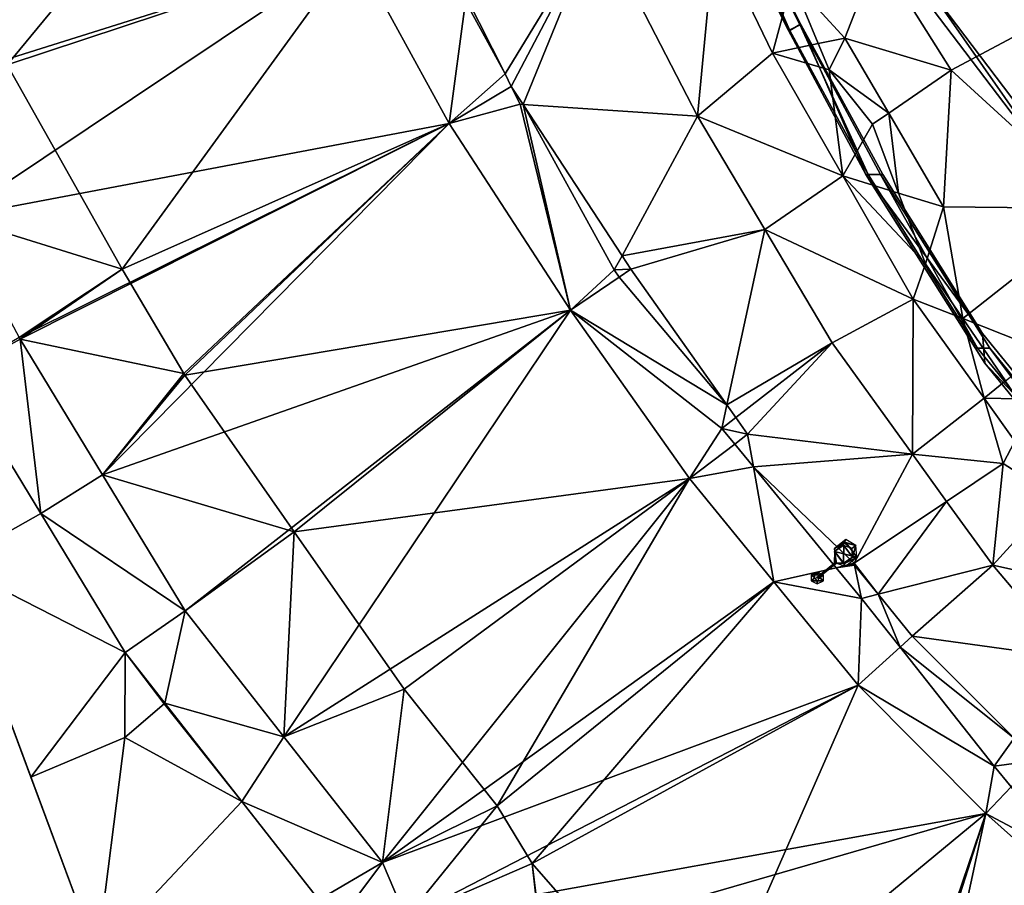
# Model space of a CAD drawing. Header units: inches. Extents: x 92348 to 92626, y 1600224 to 1600387.
# Tile 5 of 117: x 92363 to 92383, y 1600260 to 1600278. Entities that reach past the tile are written whole.
import ezdxf

# ---------------------------------------------------------------- set-up
doc = ezdxf.new("R2010")
doc.units = ezdxf.units.IN
doc.header["$MEASUREMENT"] = 0
for name, color, linetype in [('Objekter_Gjerde', 10, 'Continuous'), ('Objekter_Mast', 10, 'Continuous'), ('Objekter_Mur', 10, 'Continuous'), ('Terreng_ortofoto', 10, 'Continuous'), ('Veg', 10, 'Continuous')]:
    doc.layers.add(name, color=color, linetype=linetype)

msp = doc.modelspace()

# ---------------------------------------------------------------- linework, layer by layer
at = {"layer": 'Terreng_ortofoto'}
for points in [[(92382.357, 1600276.965, 112), (92399.277, 1600285.982, 110.94), (92380.804, 1600279.443, 112)], [(92385.571, 1600274.028, 112), (92399.277, 1600285.982, 110.94), (92382.357, 1600276.965, 112)], [(92367.745, 1600283.669, 115.41), (92358.375, 1600279.646, 115.97), (92359.821, 1600276.42, 115.82)], [(92369.679, 1600279.521, 115.21), (92367.745, 1600283.669, 115.41), (92359.821, 1600276.42, 115.82)], [(92374.846, 1600280.11, 114.97), (92372.058, 1600278.535, 115.2), (92372.883, 1600276.889, 115.042)], [(92374.846, 1600280.11, 114.97), (92372.883, 1600276.889, 115.042), (92373.016, 1600276.623, 115.016)], [(92373.265, 1600276.242, 114.989), (92374.846, 1600280.11, 114.97), (92373.016, 1600276.623, 115.016)], [(92376.971, 1600275.988, 114.75), (92374.846, 1600280.11, 114.97), (92373.265, 1600276.242, 114.989)], [(92377.337, 1600279.872, 114.88), (92374.846, 1600280.11, 114.97), (92376.971, 1600275.988, 114.75)], [(92377.337, 1600279.872, 114.88), (92376.971, 1600275.988, 114.75), (92378.563, 1600277.332, 114.71)], [(92377.337, 1600279.872, 114.88), (92378.563, 1600277.332, 114.71), (92378.985, 1600278.874, 114)], [(92369.679, 1600279.521, 115.21), (92359.821, 1600276.42, 115.82), (92361.197, 1600273.846, 115.67)], [(92369.679, 1600279.521, 115.21), (92361.197, 1600273.846, 115.67), (92371.694, 1600275.832, 115)], [(92369.679, 1600279.521, 115.21), (92371.694, 1600275.832, 115), (92372.043, 1600278.426, 115.166)], [(92380.804, 1600279.443, 112), (92378.985, 1600278.874, 114), (92380.102, 1600277.648, 113)], [(92382.357, 1600276.965, 112), (92380.804, 1600279.443, 112), (92380.102, 1600277.648, 113)], [(92378.563, 1600277.332, 114.71), (92379.537, 1600277.532, 114), (92378.985, 1600278.874, 114)], [(92380.102, 1600277.648, 113), (92378.985, 1600278.874, 114), (92379.537, 1600277.532, 114)], [(92372.043, 1600278.426, 115.166), (92371.694, 1600275.832, 115), (92372.883, 1600276.889, 115.042)], [(92372.043, 1600278.426, 115.166), (92372.883, 1600276.889, 115.042), (92372.058, 1600278.535, 115.2)], [(92380.102, 1600277.648, 113), (92379.537, 1600277.532, 114), (92379.766, 1600276.976, 114)], [(92380.102, 1600277.648, 113), (92379.766, 1600276.976, 114), (92381.033, 1600276.058, 113)], [(92382.357, 1600276.965, 112), (92380.102, 1600277.648, 113), (92381.033, 1600276.058, 113)], [(92378.563, 1600277.332, 114.71), (92376.971, 1600275.988, 114.75), (92380.058, 1600274.721, 114.43)], [(92378.563, 1600277.332, 114.71), (92379.766, 1600276.976, 114), (92379.537, 1600277.532, 114)], [(92378.563, 1600277.332, 114.71), (92380.058, 1600274.721, 114.43), (92379.766, 1600276.976, 114)], [(92380.69, 1600275.823, 114), (92381.033, 1600276.058, 113), (92379.766, 1600276.976, 114)], [(92380.69, 1600275.823, 114), (92379.766, 1600276.976, 114), (92380.058, 1600274.721, 114.43)], [(92382.357, 1600276.965, 112), (92381.033, 1600276.058, 113), (92382.199, 1600274.067, 113)], [(92385.571, 1600274.028, 112), (92382.357, 1600276.965, 112), (92382.199, 1600274.067, 113)], [(92371.694, 1600275.832, 115), (92373.016, 1600276.623, 115.016), (92372.883, 1600276.889, 115.042)], [(92371.694, 1600275.832, 115), (92373.205, 1600276.246, 114.98), (92373.016, 1600276.623, 115.016)], [(92373.205, 1600276.246, 114.98), (92373.265, 1600276.242, 114.989), (92373.016, 1600276.623, 115.016)], [(92371.694, 1600275.832, 115), (92374.273, 1600271.869, 114.55), (92373.205, 1600276.246, 114.98)], [(92373.205, 1600276.246, 114.98), (92374.273, 1600271.869, 114.55), (92373.265, 1600276.242, 114.989)], [(92376.971, 1600275.988, 114.75), (92373.265, 1600276.242, 114.989), (92375.367, 1600273.028, 114.764)], [(92373.265, 1600276.242, 114.989), (92374.273, 1600271.869, 114.55), (92375.204, 1600272.728, 114.78)], [(92373.265, 1600276.242, 114.989), (92375.204, 1600272.728, 114.78), (92375.367, 1600273.028, 114.764)], [(92376.971, 1600275.988, 114.75), (92375.367, 1600273.028, 114.764), (92378.4, 1600273.583, 114.51)], [(92376.971, 1600275.988, 114.75), (92378.4, 1600273.583, 114.51), (92380.058, 1600274.721, 114.43)], [(92380.69, 1600275.823, 114), (92381.243, 1600274.359, 114), (92381.033, 1600276.058, 113)], [(92381.033, 1600276.058, 113), (92381.243, 1600274.359, 114), (92382.199, 1600274.067, 113)], [(92371.694, 1600275.832, 115), (92361.197, 1600273.846, 115.67), (92362.563, 1600271.29, 115.52)], [(92371.694, 1600275.832, 115), (92362.563, 1600271.29, 115.52), (92362.582, 1600271.255, 115.52)], [(92371.694, 1600275.832, 115), (92362.582, 1600271.255, 115.52), (92364.331, 1600268.379, 115.37)], [(92371.694, 1600275.832, 115), (92364.331, 1600268.379, 115.37), (92374.273, 1600271.869, 114.55)], [(92380.69, 1600275.823, 114), (92380.058, 1600274.721, 114.43), (92381.243, 1600274.359, 114)], [(92380.058, 1600274.721, 114.43), (92378.4, 1600273.583, 114.51), (92381.553, 1600272.109, 114.15)], [(92380.058, 1600274.721, 114.43), (92381.553, 1600272.109, 114.15), (92381.811, 1600272.855, 114)], [(92380.058, 1600274.721, 114.43), (92381.811, 1600272.855, 114), (92381.243, 1600274.359, 114)], [(92381.243, 1600274.359, 114), (92381.811, 1600272.855, 114), (92382.199, 1600274.067, 113)], [(92381.811, 1600272.855, 114), (92382.607, 1600271.692, 114), (92382.199, 1600274.067, 113)], [(92385.571, 1600274.028, 112), (92382.199, 1600274.067, 113), (92382.607, 1600271.692, 114)], [(92385.571, 1600274.028, 112), (92382.607, 1600271.692, 114), (92384.319, 1600271.016, 113)], [(92378.4, 1600273.583, 114.51), (92375.367, 1600273.028, 114.764), (92375.556, 1600272.74, 114.744)], [(92378.4, 1600273.583, 114.51), (92375.556, 1600272.74, 114.744), (92377.594, 1600269.86, 114.429)], [(92379.83, 1600271.179, 114.27), (92378.4, 1600273.583, 114.51), (92377.594, 1600269.86, 114.429)], [(92381.553, 1600272.109, 114.15), (92378.4, 1600273.583, 114.51), (92379.83, 1600271.179, 114.27)], [(92375.204, 1600272.728, 114.78), (92375.556, 1600272.74, 114.744), (92375.367, 1600273.028, 114.764)], [(92375.204, 1600272.728, 114.78), (92374.273, 1600271.869, 114.55), (92375.309, 1600272.573, 114.762)], [(92375.204, 1600272.728, 114.78), (92375.309, 1600272.573, 114.762), (92375.556, 1600272.74, 114.744)], [(92377.594, 1600269.86, 114.429), (92375.556, 1600272.74, 114.744), (92375.309, 1600272.573, 114.762)], [(92381.811, 1600272.855, 114), (92381.553, 1600272.109, 114.15), (92382.607, 1600271.692, 114)], [(92377.594, 1600269.86, 114.429), (92375.309, 1600272.573, 114.762), (92374.273, 1600271.869, 114.55)], [(92381.553, 1600272.109, 114.15), (92379.83, 1600271.179, 114.27), (92381.536, 1600268.818, 114.065)], [(92383.06, 1600270.007, 114), (92381.553, 1600272.109, 114.15), (92381.536, 1600268.818, 114.065)], [(92383.06, 1600270.007, 114), (92382.607, 1600271.692, 114), (92381.553, 1600272.109, 114.15)], [(92374.273, 1600271.869, 114.55), (92364.331, 1600268.379, 115.37), (92366.089, 1600265.486, 115.22)], [(92374.273, 1600271.869, 114.55), (92366.089, 1600265.486, 115.22), (92368.182, 1600262.815, 115.005)], [(92374.273, 1600271.869, 114.55), (92368.182, 1600262.815, 115.005), (92376.801, 1600268.297, 114.38)], [(92377.486, 1600269.362, 114.4), (92374.273, 1600271.869, 114.55), (92376.801, 1600268.297, 114.38)], [(92377.486, 1600269.362, 114.4), (92377.594, 1600269.86, 114.429), (92374.273, 1600271.869, 114.55)], [(92383.06, 1600270.007, 114), (92383.513, 1600270.37, 114), (92382.607, 1600271.692, 114)], [(92383.513, 1600270.37, 114), (92384.319, 1600271.016, 113), (92382.607, 1600271.692, 114)], [(92361.225, 1600270.504, 115.607), (92362.582, 1600271.255, 115.52), (92362.563, 1600271.29, 115.52)], [(92363.019, 1600267.553, 115.362), (92362.582, 1600271.255, 115.52), (92361.225, 1600270.504, 115.607)], [(92363.019, 1600267.553, 115.362), (92364.331, 1600268.379, 115.37), (92362.582, 1600271.255, 115.52)], [(92379.83, 1600271.179, 114.27), (92377.594, 1600269.86, 114.429), (92377.783, 1600269.592, 114.4)], [(92379.83, 1600271.179, 114.27), (92377.783, 1600269.592, 114.4), (92378.035, 1600269.236, 114.361)], [(92381.536, 1600268.818, 114.065), (92379.83, 1600271.179, 114.27), (92378.035, 1600269.236, 114.361)], [(92363.019, 1600267.553, 115.362), (92361.225, 1600270.504, 115.607), (92361.125, 1600266.487, 115.333)], [(92383.06, 1600270.007, 114), (92383.775, 1600269.988, 114), (92383.513, 1600270.37, 114)], [(92383.06, 1600270.007, 114), (92381.536, 1600268.818, 114.065), (92383.463, 1600268.614, 114)], [(92383.06, 1600270.007, 114), (92383.463, 1600268.614, 114), (92383.715, 1600269.094, 114)], [(92383.06, 1600270.007, 114), (92383.715, 1600269.094, 114), (92383.775, 1600269.988, 114)], [(92377.486, 1600269.362, 114.4), (92377.783, 1600269.592, 114.4), (92377.594, 1600269.86, 114.429)], [(92377.486, 1600269.362, 114.4), (92378.035, 1600269.236, 114.361), (92377.783, 1600269.592, 114.4)], [(92377.486, 1600269.362, 114.4), (92376.801, 1600268.297, 114.38), (92377.761, 1600269.027, 114.373)], [(92377.486, 1600269.362, 114.4), (92377.761, 1600269.027, 114.373), (92378.035, 1600269.236, 114.361)], [(92378.035, 1600269.236, 114.361), (92377.761, 1600269.027, 114.373), (92378.158, 1600268.544, 114.334)], [(92381.536, 1600268.818, 114.065), (92378.035, 1600269.236, 114.361), (92378.158, 1600268.544, 114.334)], [(92378.158, 1600268.544, 114.334), (92377.761, 1600269.027, 114.373), (92376.801, 1600268.297, 114.38)], [(92383.715, 1600269.094, 114), (92383.463, 1600268.614, 114), (92384.567, 1600267.906, 113.85)], [(92381.536, 1600268.818, 114.065), (92378.158, 1600268.544, 114.334), (92380.296, 1600266.498, 114)], [(92381.536, 1600268.818, 114.065), (92380.296, 1600266.498, 114), (92382.262, 1600267.812, 114)], [(92383.463, 1600268.614, 114), (92381.536, 1600268.818, 114.065), (92382.262, 1600267.812, 114)], [(92378.158, 1600268.544, 114.334), (92376.801, 1600268.297, 114.38), (92378.591, 1600266.104, 114.22)], [(92380.296, 1600266.498, 114), (92378.158, 1600268.544, 114.334), (92379.916, 1600266.405, 114.163)], [(92378.158, 1600268.544, 114.334), (92378.591, 1600266.104, 114.22), (92379.916, 1600266.405, 114.163)], [(92383.242, 1600266.456, 113.86), (92383.463, 1600268.614, 114), (92382.262, 1600267.812, 114)], [(92383.242, 1600266.456, 113.86), (92384.567, 1600267.906, 113.85), (92383.463, 1600268.614, 114)], [(92363.019, 1600267.553, 115.362), (92366.089, 1600265.486, 115.22), (92364.331, 1600268.379, 115.37)], [(92376.801, 1600268.297, 114.38), (92368.182, 1600262.815, 115.005), (92370.276, 1600260.145, 114.79)], [(92376.801, 1600268.297, 114.38), (92370.276, 1600260.145, 114.79), (92378.591, 1600266.104, 114.22)], [(92382.262, 1600267.812, 114), (92380.296, 1600266.498, 114), (92380.808, 1600265.84, 114.003)], [(92383.242, 1600266.456, 113.86), (92382.262, 1600267.812, 114), (92380.808, 1600265.84, 114.003)], [(92386.542, 1600265.728, 113.645), (92384.567, 1600267.906, 113.85), (92383.242, 1600266.456, 113.86)], [(92363.019, 1600267.553, 115.362), (92361.125, 1600266.487, 115.333), (92364.812, 1600264.602, 115.117)], [(92363.019, 1600267.553, 115.362), (92364.812, 1600264.602, 115.117), (92366.089, 1600265.486, 115.22)], [(92361.125, 1600266.487, 115.333), (92364.216, 1600258.174, 114.822), (92362.81, 1600261.956, 115)], [(92361.125, 1600266.487, 115.333), (92362.81, 1600261.956, 115), (92364.812, 1600264.602, 115.117)], [(92380.296, 1600266.498, 114), (92379.916, 1600266.405, 114.163), (92380.279, 1600266.487, 114)], [(92380.305, 1600266.456, 114), (92380.279, 1600266.487, 114), (92379.916, 1600266.405, 114.163)], [(92380.454, 1600265.75, 114.11), (92380.305, 1600266.456, 114), (92379.916, 1600266.405, 114.163)], [(92380.296, 1600266.498, 114), (92380.279, 1600266.487, 114), (92380.305, 1600266.456, 114)], [(92380.296, 1600266.498, 114), (92380.305, 1600266.456, 114), (92380.808, 1600265.84, 114.003)], [(92380.454, 1600265.75, 114.11), (92380.808, 1600265.84, 114.003), (92380.305, 1600266.456, 114)], [(92383.242, 1600266.456, 113.86), (92380.808, 1600265.84, 114.003), (92381.533, 1600264.951, 114.006)], [(92383.242, 1600266.456, 113.86), (92381.533, 1600264.951, 114.006), (92384.917, 1600264.486, 113.665)], [(92386.542, 1600265.728, 113.645), (92383.242, 1600266.456, 113.86), (92384.917, 1600264.486, 113.665)], [(92380.454, 1600265.75, 114.11), (92379.916, 1600266.405, 114.163), (92378.591, 1600266.104, 114.22)], [(92378.591, 1600266.104, 114.22), (92370.276, 1600260.145, 114.79), (92380.381, 1600263.911, 114.06)], [(92380.454, 1600265.75, 114.11), (92378.591, 1600266.104, 114.22), (92380.381, 1600263.911, 114.06)], [(92380.454, 1600265.75, 114.11), (92381.273, 1600264.716, 114.04), (92380.808, 1600265.84, 114.003)], [(92380.808, 1600265.84, 114.003), (92381.273, 1600264.716, 114.04), (92381.533, 1600264.951, 114.006)], [(92380.454, 1600265.75, 114.11), (92380.381, 1600263.911, 114.06), (92381.273, 1600264.716, 114.04)], [(92365.654, 1600263.529, 115), (92366.089, 1600265.486, 115.22), (92364.812, 1600264.602, 115.117)], [(92365.654, 1600263.529, 115), (92368.182, 1600262.815, 115.005), (92366.089, 1600265.486, 115.22)], [(92383.696, 1600262.783, 113.802), (92381.533, 1600264.951, 114.006), (92381.273, 1600264.716, 114.04)], [(92383.696, 1600262.783, 113.802), (92384.917, 1600264.486, 113.665), (92381.533, 1600264.951, 114.006)], [(92364.805, 1600262.797, 115), (92364.812, 1600264.602, 115.117), (92362.81, 1600261.956, 115)], [(92365.639, 1600263.516, 115), (92364.812, 1600264.602, 115.117), (92364.805, 1600262.797, 115)], [(92365.654, 1600263.529, 115), (92364.812, 1600264.602, 115.117), (92365.639, 1600263.516, 115)], [(92383.272, 1600262.192, 113.87), (92381.273, 1600264.716, 114.04), (92380.381, 1600263.911, 114.06)], [(92383.696, 1600262.783, 113.802), (92381.273, 1600264.716, 114.04), (92383.272, 1600262.192, 113.87)], [(92370.276, 1600260.145, 114.79), (92370.779, 1600258.962, 114.72), (92380.381, 1600263.911, 114.06)], [(92383.099, 1600261.186, 113.7), (92380.381, 1600263.911, 114.06), (92370.779, 1600258.962, 114.72)], [(92383.272, 1600262.192, 113.87), (92380.381, 1600263.911, 114.06), (92383.099, 1600261.186, 113.7)], [(92367.292, 1600261.439, 114.914), (92365.654, 1600263.529, 115), (92365.639, 1600263.516, 115)], [(92367.292, 1600261.439, 114.914), (92368.182, 1600262.815, 115.005), (92365.654, 1600263.529, 115)], [(92367.292, 1600261.439, 114.914), (92365.639, 1600263.516, 115), (92364.805, 1600262.797, 115)], [(92364.216, 1600258.174, 114.822), (92364.805, 1600262.797, 115), (92362.81, 1600261.956, 115)], [(92367.292, 1600261.439, 114.914), (92364.805, 1600262.797, 115), (92364.216, 1600258.174, 114.822)], [(92370.276, 1600260.145, 114.79), (92368.182, 1600262.815, 115.005), (92367.292, 1600261.439, 114.914)], [(92383.696, 1600262.783, 113.802), (92383.272, 1600262.192, 113.87), (92384.164, 1600262.313, 113.758)], [(92383.272, 1600262.192, 113.87), (92383.632, 1600261.75, 113.819), (92384.164, 1600262.313, 113.758)], [(92383.272, 1600262.192, 113.87), (92383.099, 1600261.186, 113.7), (92383.632, 1600261.75, 113.819)], [(92383.632, 1600261.75, 113.819), (92383.099, 1600261.186, 113.7), (92384.863, 1600260.243, 113.645)], [(92368.93, 1600259.35, 114.829), (92367.292, 1600261.439, 114.914), (92364.216, 1600258.174, 114.822)], [(92370.276, 1600260.145, 114.79), (92367.292, 1600261.439, 114.914), (92368.93, 1600259.35, 114.829)], [(92383.099, 1600261.186, 113.7), (92370.779, 1600258.962, 114.72), (92370.657, 1600257.585, 114.64)], [(92383.099, 1600261.186, 113.7), (92370.657, 1600257.585, 114.64), (92378.877, 1600247.986, 113.92)], [(92383.099, 1600261.186, 113.7), (92378.877, 1600247.986, 113.92), (92380.292, 1600248.173, 113.8)], [(92385.569, 1600258.986, 113.5), (92383.099, 1600261.186, 113.7), (92380.292, 1600248.173, 113.8)], [(92385.569, 1600258.986, 113.5), (92384.863, 1600260.243, 113.645), (92383.099, 1600261.186, 113.7)], [(92370.276, 1600260.145, 114.79), (92368.93, 1600259.35, 114.829), (92369.201, 1600258.712, 114.772)], [(92370.276, 1600260.145, 114.79), (92369.201, 1600258.712, 114.772), (92370.779, 1600258.962, 114.72)]]:
    msp.add_3dface(points, dxfattribs=at)
at = {"layer": 'Veg', "color": 7}
for points in [[(92360.972, 1600280.1, 115.935), (92362.308, 1600277.082, 115.8), (92367.745, 1600283.669, 115.41)], [(92367.745, 1600283.669, 115.41), (92362.308, 1600277.082, 115.8), (92369.679, 1600279.521, 115.21)], [(92362.308, 1600277.082, 115.8), (92364.748, 1600272.742, 115.43), (92369.679, 1600279.521, 115.21)], [(92369.679, 1600279.521, 115.21), (92364.748, 1600272.742, 115.43), (92371.694, 1600275.832, 115)], [(92362.308, 1600277.082, 115.8), (92361.197, 1600273.846, 115.67), (92364.748, 1600272.742, 115.43)], [(92364.748, 1600272.742, 115.43), (92366.056, 1600270.527, 115.31), (92371.694, 1600275.832, 115)], [(92366.056, 1600270.527, 115.31), (92366.077, 1600270.494, 115.31), (92371.694, 1600275.832, 115)], [(92371.694, 1600275.832, 115), (92366.077, 1600270.494, 115.31), (92374.273, 1600271.869, 114.55)], [(92361.197, 1600273.846, 115.67), (92362.563, 1600271.29, 115.52), (92364.748, 1600272.742, 115.43)], [(92362.563, 1600271.29, 115.52), (92362.582, 1600271.255, 115.52), (92364.748, 1600272.742, 115.43)], [(92364.748, 1600272.742, 115.43), (92362.582, 1600271.255, 115.52), (92366.056, 1600270.527, 115.31)], [(92366.077, 1600270.494, 115.31), (92368.404, 1600267.168, 114.93), (92374.273, 1600271.869, 114.55)], [(92374.273, 1600271.869, 114.55), (92368.404, 1600267.168, 114.93), (92376.801, 1600268.297, 114.38)], [(92362.582, 1600271.255, 115.52), (92364.331, 1600268.379, 115.37), (92366.056, 1600270.527, 115.31)], [(92366.056, 1600270.527, 115.31), (92364.331, 1600268.379, 115.37), (92366.077, 1600270.494, 115.31)], [(92366.077, 1600270.494, 115.31), (92364.331, 1600268.379, 115.37), (92368.404, 1600267.168, 114.93)], [(92364.331, 1600268.379, 115.37), (92366.089, 1600265.486, 115.22), (92368.404, 1600267.168, 114.93)], [(92368.404, 1600267.168, 114.93), (92370.743, 1600263.827, 114.55), (92376.801, 1600268.297, 114.38)], [(92370.743, 1600263.827, 114.55), (92372.716, 1600261.349, 114.4), (92376.801, 1600268.297, 114.38)], [(92376.801, 1600268.297, 114.38), (92372.716, 1600261.349, 114.4), (92378.591, 1600266.104, 114.22)], [(92366.089, 1600265.486, 115.22), (92368.182, 1600262.815, 115.005), (92368.404, 1600267.168, 114.93)], [(92368.404, 1600267.168, 114.93), (92368.182, 1600262.815, 115.005), (92370.743, 1600263.827, 114.55)], [(92372.716, 1600261.349, 114.4), (92373.458, 1600260.121, 114.38), (92378.591, 1600266.104, 114.22)], [(92378.591, 1600266.104, 114.22), (92373.458, 1600260.121, 114.38), (92380.381, 1600263.911, 114.06)], [(92368.182, 1600262.815, 115.005), (92370.276, 1600260.145, 114.79), (92370.743, 1600263.827, 114.55)], [(92370.743, 1600263.827, 114.55), (92370.276, 1600260.145, 114.79), (92372.716, 1600261.349, 114.4)], [(92373.458, 1600260.121, 114.38), (92376.966, 1600256.122, 114.143), (92380.381, 1600263.911, 114.06)], [(92380.381, 1600263.911, 114.06), (92376.966, 1600256.122, 114.143), (92383.099, 1600261.186, 113.7)], [(92370.276, 1600260.145, 114.79), (92370.779, 1600258.962, 114.72), (92372.716, 1600261.349, 114.4)], [(92372.716, 1600261.349, 114.4), (92370.779, 1600258.962, 114.72), (92373.458, 1600260.121, 114.38)], [(92376.966, 1600256.122, 114.143), (92380.359, 1600253.148, 113.857), (92383.099, 1600261.186, 113.7)], [(92383.099, 1600261.186, 113.7), (92380.359, 1600253.148, 113.857), (92385.569, 1600258.986, 113.5)], [(92373.458, 1600260.121, 114.38), (92370.779, 1600258.962, 114.72), (92373.572, 1600259.117, 114.43)], [(92373.458, 1600260.121, 114.38), (92373.589, 1600259.084, 114.43), (92376.966, 1600256.122, 114.143)], [(92373.458, 1600260.121, 114.38), (92373.572, 1600259.117, 114.43), (92373.589, 1600259.084, 114.43)]]:
    msp.add_3dface(points, dxfattribs=at)

# ---------------------------------------------------------------- meshes
at = {"layer": 'Objekter_Gjerde', "color": 24, "true_color": 0xaa170d}
mesh = msp.add_polyface(dxfattribs=at)
corners = [(92380.906, 1600274.75, 114.09), (92380.547, 1600274.75, 114.239), (92383.027, 1600271.375, 113.84), (92379.168, 1600277.938, 114.136), (92376.758, 1600282.062, 114.699), (92374.988, 1600287, 114.812), (92374.59, 1600287.125, 115.107), (92378.902, 1600277.812, 114.355), (92377.07, 1600282.062, 114.454), (92379.168, 1600277.938, 117.37), (92380.906, 1600274.75, 117.18), (92374.988, 1600287, 117.92), (92377.07, 1600282.062, 117.62), (92383.027, 1600271.375, 116.77), (92383.074, 1600270.75, 116.77), (92380.547, 1600274.75, 117.18), (92378.902, 1600277.812, 117.37), (92376.758, 1600282.062, 117.62), (92374.59, 1600287.125, 117.92), (92383.074, 1600270.75, 114.033)]
mesh.append_faces([[corners[k] for k in face] for face in [(0, 1, 2), (0, 3, 1), (4, 5, 6), (7, 8, 4), (3, 8, 7), (3, 7, 1), (4, 8, 5), (9, 10, 3), (10, 0, 3), (11, 12, 5), (12, 8, 5), (12, 9, 8), (9, 3, 8), (9, 10, 3), (10, 0, 3), (10, 13, 0), (13, 2, 0), (14, 15, 1), (15, 16, 7), (15, 7, 1), (16, 17, 4), (16, 4, 7), (17, 18, 6), (17, 6, 4), (11, 12, 5), (12, 8, 5), (12, 9, 8), (9, 3, 8), (10, 13, 0), (13, 2, 0), (11, 18, 17), (10, 15, 13), (12, 17, 16), (10, 9, 15), (9, 16, 15), (15, 14, 13), (9, 12, 16), (11, 17, 12), (11, 18, 17), (10, 15, 13), (12, 17, 16), (10, 9, 15), (9, 16, 15), (15, 14, 13), (9, 12, 16), (11, 17, 12), (0, 1, 2), (0, 3, 1), (4, 5, 6), (7, 8, 4), (3, 8, 7), (3, 7, 1), (1, 19, 2), (4, 8, 5), (14, 15, 1), (15, 16, 7), (15, 7, 1), (16, 17, 4), (16, 4, 7), (17, 18, 6), (17, 6, 4)]], dxfattribs={"color": 25})
mesh = msp.add_polyface(dxfattribs=at)
corners = [(92380.906, 1600274.75, 114.09), (92380.547, 1600274.75, 114.239), (92383.027, 1600271.375, 113.84), (92379.168, 1600277.938, 114.136), (92376.758, 1600282.062, 114.699), (92374.988, 1600287, 114.812), (92374.59, 1600287.125, 115.107), (92378.902, 1600277.812, 114.355), (92377.07, 1600282.062, 114.454), (92379.168, 1600277.938, 117.37), (92380.906, 1600274.75, 117.18), (92374.988, 1600287, 117.92), (92377.07, 1600282.062, 117.62), (92383.027, 1600271.375, 116.77), (92383.074, 1600270.75, 116.77), (92380.547, 1600274.75, 117.18), (92378.902, 1600277.812, 117.37), (92376.758, 1600282.062, 117.62), (92374.59, 1600287.125, 117.92), (92383.074, 1600270.75, 114.033)]
mesh.append_faces([[corners[k] for k in face] for face in [(0, 1, 2), (0, 3, 1), (4, 5, 6), (7, 8, 4), (3, 8, 7), (3, 7, 1), (4, 8, 5), (9, 10, 3), (10, 0, 3), (11, 12, 5), (12, 8, 5), (12, 9, 8), (9, 3, 8), (9, 10, 3), (10, 0, 3), (10, 13, 0), (13, 2, 0), (14, 15, 1), (15, 16, 7), (15, 7, 1), (16, 17, 4), (16, 4, 7), (17, 18, 6), (17, 6, 4), (11, 12, 5), (12, 8, 5), (12, 9, 8), (9, 3, 8), (10, 13, 0), (13, 2, 0), (11, 18, 17), (10, 15, 13), (12, 17, 16), (10, 9, 15), (9, 16, 15), (15, 14, 13), (9, 12, 16), (11, 17, 12), (11, 18, 17), (10, 15, 13), (12, 17, 16), (10, 9, 15), (9, 16, 15), (15, 14, 13), (9, 12, 16), (11, 17, 12), (0, 1, 2), (0, 3, 1), (4, 5, 6), (7, 8, 4), (3, 8, 7), (3, 7, 1), (1, 19, 2), (4, 8, 5), (14, 15, 1), (15, 16, 7), (15, 7, 1), (16, 17, 4), (16, 4, 7), (17, 18, 6), (17, 6, 4)]])
mesh = msp.add_polyface(dxfattribs=at)
corners = [(92390.23, 1600263, 113.128), (92393.578, 1600259.438, 112.909), (92393.891, 1600259.562, 112.758), (92386.441, 1600267.188, 113.152), (92389.918, 1600262.875, 113.223), (92383.027, 1600271.375, 113.84), (92383.074, 1600270.75, 114.033), (92380.547, 1600274.75, 114.239), (92386.074, 1600267.062, 113.312), (92396.922, 1600256.812, 112.675), (92383.027, 1600271.375, 116.77), (92386.441, 1600267.188, 116.47), (92390.23, 1600263, 116.05), (92393.891, 1600259.562, 115.72), (92397.172, 1600257.062, 114.99), (92396.922, 1600256.812, 114.99), (92393.578, 1600259.438, 115.72), (92389.918, 1600262.875, 116.05), (92386.074, 1600267.062, 116.47), (92383.074, 1600270.75, 116.77)]
mesh.append_faces([[corners[k] for k in face] for face in [(0, 1, 2), (3, 4, 0), (3, 5, 6), (7, 6, 5), (3, 6, 8), (3, 8, 4), (0, 4, 1), (2, 1, 9), (10, 11, 5), (11, 3, 5), (11, 12, 3), (12, 0, 3), (12, 13, 0), (13, 2, 0), (13, 14, 2), (15, 16, 1), (15, 1, 9), (16, 17, 4), (16, 4, 1), (17, 18, 8), (17, 8, 4), (18, 19, 6), (18, 6, 8), (19, 7, 6), (10, 11, 5), (11, 3, 5), (11, 12, 3), (12, 0, 3), (12, 13, 0), (13, 2, 0), (13, 14, 2), (12, 16, 13), (11, 17, 12), (10, 19, 11), (11, 19, 18), (11, 18, 17), (12, 17, 16), (13, 16, 15), (12, 16, 13), (11, 17, 12), (10, 19, 11), (11, 19, 18), (11, 18, 17), (12, 17, 16), (13, 16, 15), (0, 1, 2), (3, 4, 0), (3, 5, 6), (3, 6, 8), (3, 8, 4), (0, 4, 1), (2, 1, 9), (15, 16, 1), (15, 1, 9), (16, 17, 4), (16, 4, 1), (17, 18, 8), (17, 8, 4), (18, 19, 6), (18, 6, 8), (19, 7, 6)]], dxfattribs={"color": 25})
mesh = msp.add_polyface(dxfattribs=at)
corners = [(92390.23, 1600263, 113.128), (92393.578, 1600259.438, 112.909), (92393.891, 1600259.562, 112.758), (92386.441, 1600267.188, 113.152), (92389.918, 1600262.875, 113.223), (92383.027, 1600271.375, 113.84), (92383.074, 1600270.75, 114.033), (92380.547, 1600274.75, 114.239), (92386.074, 1600267.062, 113.312), (92396.922, 1600256.812, 112.675), (92383.027, 1600271.375, 116.77), (92386.441, 1600267.188, 116.47), (92390.23, 1600263, 116.05), (92393.891, 1600259.562, 115.72), (92397.172, 1600257.062, 114.99), (92396.922, 1600256.812, 114.99), (92393.578, 1600259.438, 115.72), (92389.918, 1600262.875, 116.05), (92386.074, 1600267.062, 116.47), (92383.074, 1600270.75, 116.77)]
mesh.append_faces([[corners[k] for k in face] for face in [(0, 1, 2), (3, 4, 0), (3, 5, 6), (7, 6, 5), (3, 6, 8), (3, 8, 4), (0, 4, 1), (2, 1, 9), (10, 11, 5), (11, 3, 5), (11, 12, 3), (12, 0, 3), (12, 13, 0), (13, 2, 0), (13, 14, 2), (15, 16, 1), (15, 1, 9), (16, 17, 4), (16, 4, 1), (17, 18, 8), (17, 8, 4), (18, 19, 6), (18, 6, 8), (19, 7, 6), (10, 11, 5), (11, 3, 5), (11, 12, 3), (12, 0, 3), (12, 13, 0), (13, 2, 0), (13, 14, 2), (12, 16, 13), (11, 17, 12), (10, 19, 11), (11, 19, 18), (11, 18, 17), (12, 17, 16), (13, 16, 15), (12, 16, 13), (11, 17, 12), (10, 19, 11), (11, 19, 18), (11, 18, 17), (12, 17, 16), (13, 16, 15), (0, 1, 2), (3, 4, 0), (3, 5, 6), (3, 6, 8), (3, 8, 4), (0, 4, 1), (2, 1, 9), (15, 16, 1), (15, 1, 9), (16, 17, 4), (16, 4, 1), (17, 18, 8), (17, 8, 4), (18, 19, 6), (18, 6, 8), (19, 7, 6)]])
at = {"layer": 'Objekter_Mast', "color": 24, "true_color": 0xaa170d}
mesh = msp.add_polyface(dxfattribs=at)
corners = [(92379.566, 1600266.188, 124.15), (92379.645, 1600266.125, 114.176), (92379.645, 1600266.25, 114.176), (92379.566, 1600266.25, 124.15), (92379.609, 1600266.25, 123.85), (92379.535, 1600266.188, 123.73), (92379.922, 1600266.5, 123.85), (92379.918, 1600266.5, 123.97), (92379.516, 1600266.125, 124.15), (92379.387, 1600266.125, 114.176), (92379.516, 1600266.062, 114.176), (92379.465, 1600266.188, 124.15), (92379.387, 1600266.25, 114.176), (92379.465, 1600266.25, 124.15), (92379.516, 1600266.312, 114.176), (92379.516, 1600266.25, 124.15), (92379.578, 1600266.25, 123.85), (92379.496, 1600266.188, 123.73), (92379.516, 1600266.188, 123.73), (92379.594, 1600266.25, 123.85), (92380.082, 1600266.938, 124.099), (92380.336, 1600266.875, 124.03), (92380.125, 1600267, 123.979), (92380.25, 1600266.812, 124.15), (92379.887, 1600266.5, 123.97), (92379.887, 1600266.75, 124.024), (92380.07, 1600266.5, 124.024), (92380.082, 1600266.875, 124.099), (92380.266, 1600266.625, 124.099), (92380.109, 1600266.5, 123.904), (92379.883, 1600266.5, 123.85), (92380.355, 1600266.625, 123.979), (92379.883, 1600266.812, 123.904), (92379.883, 1600266.75, 123.904), (92380.125, 1600266.938, 123.979), (92380.113, 1600266.438, 123.904)]
mesh.append_faces([[corners[k] for k in face] for face in [(31, 21, 34), (30, 5, 6), (6, 35, 33), (35, 31, 33), (33, 31, 34), (33, 30, 6), (5, 30, 18), (30, 17, 18), (4, 19, 5), (19, 18, 5), (11, 13, 12), (11, 12, 9), (19, 16, 18), (16, 17, 18), (31, 21, 34), (30, 5, 6), (6, 35, 33), (35, 31, 33), (33, 31, 34), (33, 30, 6), (5, 30, 18), (30, 17, 18), (28, 26, 29), (28, 29, 31), (25, 20, 32), (20, 22, 32), (0, 8, 1), (8, 10, 1), (8, 11, 9), (8, 9, 10), (24, 25, 30), (25, 32, 30), (27, 28, 23), (24, 4, 7), (7, 26, 25), (26, 28, 27), (26, 27, 25), (7, 25, 24), (4, 24, 19), (24, 16, 19), (13, 15, 14), (13, 14, 12), (13, 15, 14), (13, 14, 12), (16, 24, 30), (16, 30, 17), (19, 16, 18), (16, 17, 18), (7, 4, 6), (4, 5, 6), (23, 28, 21), (28, 31, 21), (4, 19, 5), (19, 18, 5), (26, 7, 29), (7, 6, 29), (11, 13, 12), (11, 12, 9), (24, 25, 30), (25, 32, 30), (15, 3, 14), (3, 2, 14), (20, 23, 21), (20, 21, 22), (27, 28, 23), (24, 4, 7), (7, 26, 25), (26, 28, 27), (26, 27, 25), (7, 25, 24), (4, 24, 19), (24, 16, 19), (28, 26, 29), (28, 29, 31), (23, 28, 21), (28, 31, 21), (3, 0, 2), (0, 1, 2), (15, 3, 14), (3, 2, 14), (23, 28, 21), (28, 31, 21), (25, 20, 32), (20, 22, 32), (25, 20, 32), (20, 22, 32), (31, 21, 34), (30, 5, 6), (6, 35, 33), (35, 31, 33), (33, 31, 34), (33, 30, 6), (5, 30, 18), (30, 17, 18), (3, 0, 2), (0, 1, 2), (0, 8, 1), (8, 10, 1), (16, 24, 30), (16, 30, 17), (20, 23, 21), (20, 21, 22), (24, 25, 30), (25, 32, 30), (4, 19, 5), (19, 18, 5), (28, 26, 29), (28, 29, 31), (26, 7, 29), (7, 6, 29), (7, 4, 6), (4, 5, 6), (16, 24, 30), (16, 30, 17), (26, 7, 29), (7, 6, 29), (27, 28, 23), (24, 4, 7), (7, 26, 25), (26, 28, 27), (26, 27, 25), (7, 25, 24), (4, 24, 19), (24, 16, 19), (20, 23, 21), (20, 21, 22), (8, 11, 9), (8, 9, 10), (0, 8, 1), (8, 10, 1), (19, 16, 18), (16, 17, 18), (13, 15, 14), (13, 14, 12), (15, 3, 14), (3, 2, 14), (11, 13, 12), (11, 12, 9), (8, 11, 9), (8, 9, 10), (7, 4, 6), (4, 5, 6), (3, 0, 2), (0, 1, 2)]], dxfattribs={"color": 34})
mesh = msp.add_polyface(dxfattribs=at)
corners = [(92379.566, 1600266.188, 124.15), (92379.645, 1600266.125, 114.176), (92379.645, 1600266.25, 114.176), (92379.566, 1600266.25, 124.15), (92379.609, 1600266.25, 123.85), (92379.535, 1600266.188, 123.73), (92379.922, 1600266.5, 123.85), (92379.918, 1600266.5, 123.97), (92379.516, 1600266.125, 124.15), (92379.387, 1600266.125, 114.176), (92379.516, 1600266.062, 114.176), (92379.465, 1600266.188, 124.15), (92379.387, 1600266.25, 114.176), (92379.465, 1600266.25, 124.15), (92379.516, 1600266.312, 114.176), (92379.516, 1600266.25, 124.15), (92379.578, 1600266.25, 123.85), (92379.496, 1600266.188, 123.73), (92379.516, 1600266.188, 123.73), (92379.594, 1600266.25, 123.85), (92380.082, 1600266.938, 124.099), (92380.336, 1600266.875, 124.03), (92380.125, 1600267, 123.979), (92380.25, 1600266.812, 124.15), (92379.887, 1600266.5, 123.97), (92379.887, 1600266.75, 124.024), (92380.07, 1600266.5, 124.024), (92380.082, 1600266.875, 124.099), (92380.266, 1600266.625, 124.099), (92380.109, 1600266.5, 123.904), (92379.883, 1600266.5, 123.85), (92380.355, 1600266.625, 123.979), (92379.883, 1600266.812, 123.904), (92379.883, 1600266.75, 123.904), (92380.125, 1600266.938, 123.979), (92380.113, 1600266.438, 123.904)]
mesh.append_faces([[corners[k] for k in face] for face in [(31, 21, 34), (30, 5, 6), (6, 35, 33), (35, 31, 33), (33, 31, 34), (33, 30, 6), (5, 30, 18), (30, 17, 18), (4, 19, 5), (19, 18, 5), (11, 13, 12), (11, 12, 9), (19, 16, 18), (16, 17, 18), (31, 21, 34), (30, 5, 6), (6, 35, 33), (35, 31, 33), (33, 31, 34), (33, 30, 6), (5, 30, 18), (30, 17, 18), (28, 26, 29), (28, 29, 31), (25, 20, 32), (20, 22, 32), (0, 8, 1), (8, 10, 1), (8, 11, 9), (8, 9, 10), (24, 25, 30), (25, 32, 30), (27, 28, 23), (24, 4, 7), (7, 26, 25), (26, 28, 27), (26, 27, 25), (7, 25, 24), (4, 24, 19), (24, 16, 19), (13, 15, 14), (13, 14, 12), (13, 15, 14), (13, 14, 12), (16, 24, 30), (16, 30, 17), (19, 16, 18), (16, 17, 18), (7, 4, 6), (4, 5, 6), (23, 28, 21), (28, 31, 21), (4, 19, 5), (19, 18, 5), (26, 7, 29), (7, 6, 29), (11, 13, 12), (11, 12, 9), (24, 25, 30), (25, 32, 30), (15, 3, 14), (3, 2, 14), (20, 23, 21), (20, 21, 22), (27, 28, 23), (24, 4, 7), (7, 26, 25), (26, 28, 27), (26, 27, 25), (7, 25, 24), (4, 24, 19), (24, 16, 19), (28, 26, 29), (28, 29, 31), (23, 28, 21), (28, 31, 21), (3, 0, 2), (0, 1, 2), (15, 3, 14), (3, 2, 14), (23, 28, 21), (28, 31, 21), (25, 20, 32), (20, 22, 32), (25, 20, 32), (20, 22, 32), (31, 21, 34), (30, 5, 6), (6, 35, 33), (35, 31, 33), (33, 31, 34), (33, 30, 6), (5, 30, 18), (30, 17, 18), (3, 0, 2), (0, 1, 2), (0, 8, 1), (8, 10, 1), (16, 24, 30), (16, 30, 17), (20, 23, 21), (20, 21, 22), (24, 25, 30), (25, 32, 30), (4, 19, 5), (19, 18, 5), (28, 26, 29), (28, 29, 31), (26, 7, 29), (7, 6, 29), (7, 4, 6), (4, 5, 6), (16, 24, 30), (16, 30, 17), (26, 7, 29), (7, 6, 29), (27, 28, 23), (24, 4, 7), (7, 26, 25), (26, 28, 27), (26, 27, 25), (7, 25, 24), (4, 24, 19), (24, 16, 19), (20, 23, 21), (20, 21, 22), (8, 11, 9), (8, 9, 10), (0, 8, 1), (8, 10, 1), (19, 16, 18), (16, 17, 18), (13, 15, 14), (13, 14, 12), (15, 3, 14), (3, 2, 14), (11, 13, 12), (11, 12, 9), (8, 11, 9), (8, 9, 10), (7, 4, 6), (4, 5, 6), (3, 0, 2), (0, 1, 2)]])
at = {"layer": 'Objekter_Mur', "color": 24, "true_color": 0xaa170d}
mesh = msp.add_polyface(dxfattribs=at)
corners = [(92389.395, 1600269.062, 112.107), (92389.582, 1600269.188, 112.052), (92387.727, 1600271.438, 112.023), (92387.336, 1600271.562, 112.087), (92384.98, 1600274.625, 111.992), (92384.73, 1600274.625, 112.037), (92381.551, 1600278.812, 111.97), (92381.809, 1600278.812, 111.964), (92380.754, 1600280.875, 111.966), (92380.559, 1600280.75, 111.971), (92381.227, 1600290.688, 111.91), (92381.008, 1600290.812, 111.91), (92380.785, 1600290.312, 111.997), (92380.324, 1600281.625, 111.974), (92380.52, 1600282.688, 111.957), (92380.277, 1600282.688, 111.964), (92380.688, 1600287.375, 111.958), (92381.027, 1600290.188, 111.969), (92380.93, 1600287.375, 111.945), (92380.719, 1600283.75, 111.938), (92380.477, 1600283.75, 111.956), (92380.566, 1600281.625, 111.956), (92389.395, 1600269.062, 112.27), (92389.582, 1600269.188, 112.27), (92387.727, 1600271.438, 112.26), (92387.336, 1600271.562, 112.26), (92384.98, 1600274.625, 112.19), (92384.73, 1600274.625, 112.19), (92381.551, 1600278.812, 112.17), (92381.809, 1600278.812, 112.17), (92380.754, 1600280.875, 112.07), (92380.559, 1600280.75, 112.07), (92381.227, 1600290.688, 111.96), (92381.008, 1600290.812, 111.96), (92380.785, 1600290.312, 112.15), (92380.324, 1600281.625, 112.06), (92380.52, 1600282.688, 112.06), (92380.277, 1600282.688, 112.06), (92380.688, 1600287.375, 112.03), (92381.027, 1600290.188, 112.15), (92380.93, 1600287.375, 112.03), (92380.719, 1600283.75, 112.03), (92380.477, 1600283.75, 112.03), (92380.566, 1600281.625, 112.06)]
mesh.append_faces([[corners[k] for k in face] for face in [(22, 25, 0), (25, 3, 0), (25, 27, 3), (27, 5, 3), (27, 28, 5), (28, 6, 5), (28, 31, 6), (31, 9, 6), (31, 35, 9), (35, 13, 9), (35, 37, 13), (37, 15, 13), (37, 42, 15), (42, 20, 15), (42, 38, 16), (42, 16, 20), (38, 34, 12), (38, 12, 16), (34, 33, 12), (33, 11, 12), (33, 32, 10), (33, 10, 11), (32, 39, 17), (32, 17, 10), (39, 40, 17), (40, 18, 17), (40, 41, 18), (41, 19, 18), (41, 36, 14), (41, 14, 19), (36, 43, 14), (43, 21, 14), (43, 30, 8), (43, 8, 21), (30, 29, 7), (30, 7, 8), (29, 26, 4), (29, 4, 7), (26, 24, 2), (26, 2, 4), (24, 23, 1), (24, 1, 2), (23, 22, 0), (23, 0, 1), (22, 25, 0), (25, 3, 0), (25, 27, 3), (27, 5, 3), (27, 28, 5), (28, 6, 5), (28, 31, 6), (31, 9, 6), (31, 35, 9), (35, 13, 9), (35, 37, 13), (37, 15, 13), (37, 42, 15), (42, 20, 15), (42, 38, 16), (42, 16, 20), (38, 34, 12), (38, 12, 16), (34, 33, 12), (33, 11, 12), (33, 32, 10), (33, 10, 11), (32, 39, 17), (32, 17, 10), (39, 40, 17), (40, 18, 17), (40, 41, 18), (41, 19, 18), (41, 36, 14), (41, 14, 19), (36, 43, 14), (43, 21, 14), (43, 30, 8), (43, 8, 21), (30, 29, 7), (30, 7, 8), (29, 26, 4), (29, 4, 7), (26, 24, 2), (26, 2, 4), (24, 23, 1), (24, 1, 2), (23, 22, 0), (23, 0, 1), (43, 35, 30), (43, 36, 35), (41, 42, 36), (30, 28, 29), (29, 27, 26), (41, 38, 42), (42, 37, 36), (41, 40, 38), (40, 39, 38), (34, 39, 32), (38, 39, 34), (36, 37, 35), (24, 26, 25), (30, 35, 31), (32, 33, 34), (30, 31, 28), (28, 27, 29), (26, 27, 25), (24, 25, 22), (22, 23, 24), (43, 35, 30), (43, 36, 35), (41, 42, 36), (30, 28, 29), (29, 27, 26), (41, 38, 42), (42, 37, 36), (41, 40, 38), (40, 39, 38), (34, 39, 32), (38, 39, 34), (36, 37, 35), (24, 26, 25), (30, 35, 31), (32, 33, 34), (30, 31, 28), (28, 27, 29), (26, 27, 25), (24, 25, 22), (22, 23, 24), (21, 13, 8), (21, 14, 13), (19, 20, 14), (8, 6, 7), (7, 5, 4), (19, 16, 20), (20, 15, 14), (19, 18, 16), (18, 17, 16), (12, 17, 10), (16, 17, 12), (14, 15, 13), (2, 4, 3), (8, 13, 9), (10, 11, 12), (8, 9, 6), (6, 5, 7), (4, 5, 3), (2, 3, 0), (0, 1, 2), (21, 13, 8), (21, 14, 13), (19, 20, 14), (8, 6, 7), (7, 5, 4), (19, 16, 20), (20, 15, 14), (19, 18, 16), (18, 17, 16), (12, 17, 10), (16, 17, 12), (14, 15, 13), (2, 4, 3), (8, 13, 9), (10, 11, 12), (8, 9, 6), (6, 5, 7), (4, 5, 3), (2, 3, 0), (0, 1, 2)]], dxfattribs={"color": 254})
mesh = msp.add_polyface(dxfattribs=at)
corners = [(92389.395, 1600269.062, 112.107), (92389.582, 1600269.188, 112.052), (92387.727, 1600271.438, 112.023), (92387.336, 1600271.562, 112.087), (92384.98, 1600274.625, 111.992), (92384.73, 1600274.625, 112.037), (92381.551, 1600278.812, 111.97), (92381.809, 1600278.812, 111.964), (92380.754, 1600280.875, 111.966), (92380.559, 1600280.75, 111.971), (92381.227, 1600290.688, 111.91), (92381.008, 1600290.812, 111.91), (92380.785, 1600290.312, 111.997), (92380.324, 1600281.625, 111.974), (92380.52, 1600282.688, 111.957), (92380.277, 1600282.688, 111.964), (92380.688, 1600287.375, 111.958), (92381.027, 1600290.188, 111.969), (92380.93, 1600287.375, 111.945), (92380.719, 1600283.75, 111.938), (92380.477, 1600283.75, 111.956), (92380.566, 1600281.625, 111.956), (92389.395, 1600269.062, 112.27), (92389.582, 1600269.188, 112.27), (92387.727, 1600271.438, 112.26), (92387.336, 1600271.562, 112.26), (92384.98, 1600274.625, 112.19), (92384.73, 1600274.625, 112.19), (92381.551, 1600278.812, 112.17), (92381.809, 1600278.812, 112.17), (92380.754, 1600280.875, 112.07), (92380.559, 1600280.75, 112.07), (92381.227, 1600290.688, 111.96), (92381.008, 1600290.812, 111.96), (92380.785, 1600290.312, 112.15), (92380.324, 1600281.625, 112.06), (92380.52, 1600282.688, 112.06), (92380.277, 1600282.688, 112.06), (92380.688, 1600287.375, 112.03), (92381.027, 1600290.188, 112.15), (92380.93, 1600287.375, 112.03), (92380.719, 1600283.75, 112.03), (92380.477, 1600283.75, 112.03), (92380.566, 1600281.625, 112.06)]
mesh.append_faces([[corners[k] for k in face] for face in [(22, 25, 0), (25, 3, 0), (25, 27, 3), (27, 5, 3), (27, 28, 5), (28, 6, 5), (28, 31, 6), (31, 9, 6), (31, 35, 9), (35, 13, 9), (35, 37, 13), (37, 15, 13), (37, 42, 15), (42, 20, 15), (42, 38, 16), (42, 16, 20), (38, 34, 12), (38, 12, 16), (34, 33, 12), (33, 11, 12), (33, 32, 10), (33, 10, 11), (32, 39, 17), (32, 17, 10), (39, 40, 17), (40, 18, 17), (40, 41, 18), (41, 19, 18), (41, 36, 14), (41, 14, 19), (36, 43, 14), (43, 21, 14), (43, 30, 8), (43, 8, 21), (30, 29, 7), (30, 7, 8), (29, 26, 4), (29, 4, 7), (26, 24, 2), (26, 2, 4), (24, 23, 1), (24, 1, 2), (23, 22, 0), (23, 0, 1), (22, 25, 0), (25, 3, 0), (25, 27, 3), (27, 5, 3), (27, 28, 5), (28, 6, 5), (28, 31, 6), (31, 9, 6), (31, 35, 9), (35, 13, 9), (35, 37, 13), (37, 15, 13), (37, 42, 15), (42, 20, 15), (42, 38, 16), (42, 16, 20), (38, 34, 12), (38, 12, 16), (34, 33, 12), (33, 11, 12), (33, 32, 10), (33, 10, 11), (32, 39, 17), (32, 17, 10), (39, 40, 17), (40, 18, 17), (40, 41, 18), (41, 19, 18), (41, 36, 14), (41, 14, 19), (36, 43, 14), (43, 21, 14), (43, 30, 8), (43, 8, 21), (30, 29, 7), (30, 7, 8), (29, 26, 4), (29, 4, 7), (26, 24, 2), (26, 2, 4), (24, 23, 1), (24, 1, 2), (23, 22, 0), (23, 0, 1), (43, 35, 30), (43, 36, 35), (41, 42, 36), (30, 28, 29), (29, 27, 26), (41, 38, 42), (42, 37, 36), (41, 40, 38), (40, 39, 38), (34, 39, 32), (38, 39, 34), (36, 37, 35), (24, 26, 25), (30, 35, 31), (32, 33, 34), (30, 31, 28), (28, 27, 29), (26, 27, 25), (24, 25, 22), (22, 23, 24), (43, 35, 30), (43, 36, 35), (41, 42, 36), (30, 28, 29), (29, 27, 26), (41, 38, 42), (42, 37, 36), (41, 40, 38), (40, 39, 38), (34, 39, 32), (38, 39, 34), (36, 37, 35), (24, 26, 25), (30, 35, 31), (32, 33, 34), (30, 31, 28), (28, 27, 29), (26, 27, 25), (24, 25, 22), (22, 23, 24), (21, 13, 8), (21, 14, 13), (19, 20, 14), (8, 6, 7), (7, 5, 4), (19, 16, 20), (20, 15, 14), (19, 18, 16), (18, 17, 16), (12, 17, 10), (16, 17, 12), (14, 15, 13), (2, 4, 3), (8, 13, 9), (10, 11, 12), (8, 9, 6), (6, 5, 7), (4, 5, 3), (2, 3, 0), (0, 1, 2), (21, 13, 8), (21, 14, 13), (19, 20, 14), (8, 6, 7), (7, 5, 4), (19, 16, 20), (20, 15, 14), (19, 18, 16), (18, 17, 16), (12, 17, 10), (16, 17, 12), (14, 15, 13), (2, 4, 3), (8, 13, 9), (10, 11, 12), (8, 9, 6), (6, 5, 7), (4, 5, 3), (2, 3, 0), (0, 1, 2)]])
mesh = msp.add_polyface(dxfattribs=at)
corners = [(92380.855, 1600274.75, 114.109), (92382.922, 1600271.062, 114.036), (92383.18, 1600271.062, 113.887), (92379.141, 1600277.938, 114.156), (92380.598, 1600274.75, 114.224), (92378.93, 1600277.812, 114.333), (92377.043, 1600282.062, 114.475), (92376.785, 1600282.062, 114.675), (92374.961, 1600287, 114.86), (92376.785, 1600282.062, 115.12), (92374.617, 1600287.125, 115.095), (92380.598, 1600274.75, 114.52), (92378.93, 1600277.812, 114.86), (92379.141, 1600277.938, 114.86), (92380.855, 1600274.75, 114.52), (92382.922, 1600271.062, 114.32), (92383.18, 1600271.062, 114.32), (92377.043, 1600282.062, 115.12), (92374.961, 1600287, 115.4), (92386.383, 1600267.125, 114.01), (92386.133, 1600267.125, 114.01)]
mesh.append_faces([[corners[k] for k in face] for face in [(0, 1, 2), (0, 3, 4), (5, 6, 7), (3, 6, 5), (3, 5, 4), (0, 4, 1), (6, 8, 7), (9, 10, 7), (11, 12, 5), (11, 5, 4), (12, 9, 7), (12, 7, 5), (11, 12, 5), (11, 5, 4), (13, 14, 3), (14, 0, 3), (9, 10, 7), (14, 15, 16), (17, 9, 12), (13, 11, 14), (13, 12, 11), (14, 11, 15), (13, 17, 12), (18, 9, 17), (17, 13, 6), (13, 3, 6), (16, 19, 2), (17, 13, 6), (13, 3, 6), (15, 11, 4), (15, 4, 1), (15, 11, 4), (15, 4, 1), (14, 15, 16), (17, 9, 12), (13, 11, 14), (13, 12, 11), (14, 11, 15), (13, 17, 12), (18, 9, 17), (14, 16, 0), (16, 2, 0), (14, 16, 0), (16, 2, 0), (17, 6, 8), (12, 9, 7), (12, 7, 5), (16, 19, 2), (0, 1, 2), (0, 3, 4), (5, 6, 7), (3, 6, 5), (3, 5, 4), (0, 4, 1), (6, 8, 7), (13, 14, 3), (14, 0, 3), (17, 6, 8), (20, 15, 1)]], dxfattribs={"color": 254})
mesh = msp.add_polyface(dxfattribs=at)
corners = [(92380.855, 1600274.75, 114.109), (92382.922, 1600271.062, 114.036), (92383.18, 1600271.062, 113.887), (92379.141, 1600277.938, 114.156), (92380.598, 1600274.75, 114.224), (92378.93, 1600277.812, 114.333), (92377.043, 1600282.062, 114.475), (92376.785, 1600282.062, 114.675), (92374.961, 1600287, 114.86), (92376.785, 1600282.062, 115.12), (92374.617, 1600287.125, 115.095), (92380.598, 1600274.75, 114.52), (92378.93, 1600277.812, 114.86), (92379.141, 1600277.938, 114.86), (92380.855, 1600274.75, 114.52), (92382.922, 1600271.062, 114.32), (92383.18, 1600271.062, 114.32), (92377.043, 1600282.062, 115.12), (92374.961, 1600287, 115.4), (92386.383, 1600267.125, 114.01), (92386.133, 1600267.125, 114.01)]
mesh.append_faces([[corners[k] for k in face] for face in [(0, 1, 2), (0, 3, 4), (5, 6, 7), (3, 6, 5), (3, 5, 4), (0, 4, 1), (6, 8, 7), (9, 10, 7), (11, 12, 5), (11, 5, 4), (12, 9, 7), (12, 7, 5), (11, 12, 5), (11, 5, 4), (13, 14, 3), (14, 0, 3), (9, 10, 7), (14, 15, 16), (17, 9, 12), (13, 11, 14), (13, 12, 11), (14, 11, 15), (13, 17, 12), (18, 9, 17), (17, 13, 6), (13, 3, 6), (16, 19, 2), (17, 13, 6), (13, 3, 6), (15, 11, 4), (15, 4, 1), (15, 11, 4), (15, 4, 1), (14, 15, 16), (17, 9, 12), (13, 11, 14), (13, 12, 11), (14, 11, 15), (13, 17, 12), (18, 9, 17), (14, 16, 0), (16, 2, 0), (14, 16, 0), (16, 2, 0), (17, 6, 8), (12, 9, 7), (12, 7, 5), (16, 19, 2), (0, 1, 2), (0, 3, 4), (5, 6, 7), (3, 6, 5), (3, 5, 4), (0, 4, 1), (6, 8, 7), (13, 14, 3), (14, 0, 3), (17, 6, 8), (20, 15, 1)]])
mesh = msp.add_polyface(dxfattribs=at)
corners = [(92393.477, 1600259.875, 112.802), (92393.992, 1600259.125, 112.872), (92397.152, 1600257.062, 112.54), (92390.211, 1600262.938, 113.145), (92389.938, 1600262.938, 113.209), (92386.383, 1600267.125, 113.191), (92383.18, 1600271.062, 113.887), (92386.133, 1600267.125, 113.26), (92382.922, 1600271.062, 114.036), (92396.941, 1600256.812, 112.67), (92393.992, 1600259.125, 113.22), (92389.938, 1600262.938, 113.66), (92386.383, 1600267.125, 114.01), (92390.211, 1600262.938, 113.66), (92393.477, 1600259.875, 113.22), (92397.152, 1600257.062, 112.96), (92383.18, 1600271.062, 114.32), (92386.133, 1600267.125, 114.01), (92382.922, 1600271.062, 114.32), (92396.941, 1600256.812, 112.96)]
mesh.append_faces([[corners[k] for k in face] for face in [(0, 1, 2), (3, 4, 0), (5, 4, 3), (5, 6, 7), (7, 6, 8), (5, 7, 4), (4, 1, 0), (1, 9, 2), (10, 11, 4), (10, 4, 1), (12, 13, 5), (13, 3, 5), (14, 10, 15), (13, 11, 14), (12, 11, 13), (16, 17, 12), (16, 18, 17), (12, 17, 11), (11, 10, 14), (10, 19, 15), (14, 15, 0), (15, 2, 0), (17, 18, 8), (17, 8, 7), (13, 14, 3), (14, 0, 3), (19, 10, 1), (19, 1, 9), (12, 13, 5), (13, 3, 5), (12, 5, 6), (10, 11, 4), (10, 4, 1), (13, 14, 3), (14, 0, 3), (14, 10, 15), (13, 11, 14), (12, 11, 13), (16, 17, 12), (16, 18, 17), (12, 17, 11), (11, 10, 14), (12, 5, 6), (0, 1, 2), (3, 4, 0), (5, 4, 3), (5, 6, 7), (7, 6, 8), (5, 7, 4), (4, 1, 0), (14, 15, 0), (15, 2, 0), (11, 17, 7), (11, 7, 4), (17, 8, 7), (19, 10, 1), (19, 1, 9), (11, 17, 7), (11, 7, 4)]], dxfattribs={"color": 254})
mesh = msp.add_polyface(dxfattribs=at)
corners = [(92393.477, 1600259.875, 112.802), (92393.992, 1600259.125, 112.872), (92397.152, 1600257.062, 112.54), (92390.211, 1600262.938, 113.145), (92389.938, 1600262.938, 113.209), (92386.383, 1600267.125, 113.191), (92383.18, 1600271.062, 113.887), (92386.133, 1600267.125, 113.26), (92382.922, 1600271.062, 114.036), (92396.941, 1600256.812, 112.67), (92393.992, 1600259.125, 113.22), (92389.938, 1600262.938, 113.66), (92386.383, 1600267.125, 114.01), (92390.211, 1600262.938, 113.66), (92393.477, 1600259.875, 113.22), (92397.152, 1600257.062, 112.96), (92383.18, 1600271.062, 114.32), (92386.133, 1600267.125, 114.01), (92382.922, 1600271.062, 114.32), (92396.941, 1600256.812, 112.96)]
mesh.append_faces([[corners[k] for k in face] for face in [(0, 1, 2), (3, 4, 0), (5, 4, 3), (5, 6, 7), (7, 6, 8), (5, 7, 4), (4, 1, 0), (1, 9, 2), (10, 11, 4), (10, 4, 1), (12, 13, 5), (13, 3, 5), (14, 10, 15), (13, 11, 14), (12, 11, 13), (16, 17, 12), (16, 18, 17), (12, 17, 11), (11, 10, 14), (10, 19, 15), (14, 15, 0), (15, 2, 0), (17, 18, 8), (17, 8, 7), (13, 14, 3), (14, 0, 3), (19, 10, 1), (19, 1, 9), (12, 13, 5), (13, 3, 5), (12, 5, 6), (10, 11, 4), (10, 4, 1), (13, 14, 3), (14, 0, 3), (14, 10, 15), (13, 11, 14), (12, 11, 13), (16, 17, 12), (16, 18, 17), (12, 17, 11), (11, 10, 14), (12, 5, 6), (0, 1, 2), (3, 4, 0), (5, 4, 3), (5, 6, 7), (7, 6, 8), (5, 7, 4), (4, 1, 0), (14, 15, 0), (15, 2, 0), (11, 17, 7), (11, 7, 4), (17, 8, 7), (19, 10, 1), (19, 1, 9), (11, 17, 7), (11, 7, 4)]])

doc.saveas('drawing.dxf')
